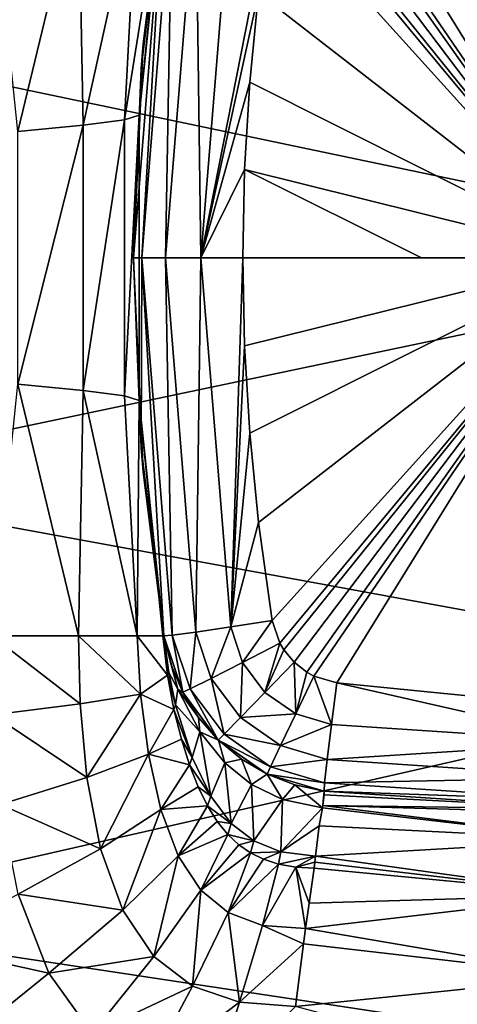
# Model space of a CAD drawing. Header units: millimetres. Extents: x 59 to 120, y -75 to 75.
# Tile 27 of 35: x 108.96 to 113.66, y -7.99 to 2.55. Entities that reach past the tile are written whole.
import ezdxf

# ---------------------------------------------------------------- set-up
doc = ezdxf.new("R2010")
doc.units = ezdxf.units.MM
doc.header["$LTSCALE"] = 65.185185
for name, color, linetype in [('112', 7, 'CONTINUOUS'), ('119', 7, 'CONTINUOUS'), ('120', 7, 'CONTINUOUS'), ('121', 7, 'CONTINUOUS'), ('48', 7, 'CONTINUOUS'), ('49', 7, 'CONTINUOUS'), ('51', 7, 'CONTINUOUS'), ('53', 7, 'CONTINUOUS'), ('57', 7, 'CONTINUOUS'), ('58', 7, 'CONTINUOUS'), ('59', 7, 'CONTINUOUS'), ('60', 7, 'CONTINUOUS'), ('61', 7, 'CONTINUOUS'), ('62', 7, 'CONTINUOUS'), ('78', 7, 'CONTINUOUS'), ('79', 7, 'CONTINUOUS'), ('84', 7, 'CONTINUOUS'), ('85', 7, 'CONTINUOUS')]:
    doc.layers.add(name, color=color, linetype=linetype)

msp = doc.modelspace()

# ---------------------------------------------------------------- linework, layer by layer
at = {"layer": '112', "color": 7, "linetype": 'CONTINUOUS'}
for points in [[(112.363, -4.55, -109.408), (115.17, -5.184, -109.326), (112.306, -4.995, -109.307), (112.363, -4.55, -109.408)], [(112.363, -4.55, -109.408), (113.768, -4.688, -109.422), (115.17, -5.184, -109.326), (112.363, -4.55, -109.408)], [(112.306, -4.995, -109.307), (115.17, -5.184, -109.326), (112.26, -5.371, -109.045), (112.306, -4.995, -109.307)], [(115.17, -5.184, -109.326), (115.169, -5.562, -109.063), (112.26, -5.371, -109.045), (115.17, -5.184, -109.326)], [(112.26, -5.371, -109.045), (115.169, -5.562, -109.063), (112.233, -5.621, -108.66), (112.26, -5.371, -109.045)], [(115.169, -5.562, -109.063), (115.169, -5.813, -108.678), (112.233, -5.621, -108.66), (115.169, -5.562, -109.063)], [(115.169, -5.813, -108.678), (112.227, -5.709, -108.209), (112.233, -5.621, -108.66), (115.169, -5.813, -108.678)], [(115.169, -5.902, -108.227), (112.227, -5.709, -108.209), (115.169, -5.813, -108.678), (115.169, -5.902, -108.227)]]:
    msp.add_3dface(points, dxfattribs=at)
at = {"layer": '119', "color": 7, "linetype": 'CONTINUOUS'}
for points in [[(110.185, 0, -108.249), (110.267, 2.029, -108.24), (110.511, 4.046, -108.212), (110.185, 0, -108.249)], [(110.185, 0, -108.249), (110.511, 4.046, -108.212), (110.274, 0, -108.702), (110.185, 0, -108.249)], [(110.511, 4.046, -108.212), (110.6, 4.04, -108.665), (110.274, 0, -108.702), (110.511, 4.046, -108.212)], [(110.274, 0, -108.702), (110.6, 4.04, -108.665), (110.527, 0, -109.088), (110.274, 0, -108.702)], [(110.6, 4.04, -108.665), (110.851, 4.007, -109.051), (110.527, 0, -109.088), (110.6, 4.04, -108.665)], [(110.527, 0, -109.088), (110.851, 4.007, -109.051), (110.907, 0, -109.35), (110.527, 0, -109.088)], [(110.851, 4.007, -109.051), (111.227, 3.951, -109.313), (110.907, 0, -109.35), (110.851, 4.007, -109.051)], [(111.227, 3.951, -109.313), (111.672, 3.88, -109.412), (110.907, 0, -109.35), (111.227, 3.951, -109.313)], [(111.672, 3.88, -109.412), (111.525, 2.838, -109.429), (110.907, 0, -109.35), (111.672, 3.88, -109.412)], [(111.525, 2.838, -109.429), (111.431, 1.883, -109.44), (110.907, 0, -109.35), (111.525, 2.838, -109.429)], [(111.431, 1.883, -109.44), (111.376, 0.946, -109.447), (110.907, 0, -109.35), (111.431, 1.883, -109.44)], [(111.376, 0.946, -109.447), (111.358, 0, -109.449), (110.907, 0, -109.35), (111.376, 0.946, -109.447)]]:
    msp.add_3dface(points, dxfattribs=at)
at = {"layer": '120', "color": 7, "linetype": 'CONTINUOUS'}
for points in [[(110.267, -2.029, -108.24), (110.185, 0, -108.249), (110.274, 0, -108.702), (110.267, -2.029, -108.24)], [(110.511, -4.046, -108.212), (110.267, -2.029, -108.24), (110.274, 0, -108.702), (110.511, -4.046, -108.212)], [(110.511, -4.046, -108.212), (110.274, 0, -108.702), (110.6, -4.04, -108.665), (110.511, -4.046, -108.212)], [(110.274, 0, -108.702), (110.527, 0, -109.088), (110.6, -4.04, -108.665), (110.274, 0, -108.702)], [(110.527, 0, -109.088), (110.907, 0, -109.35), (110.851, -4.007, -109.051), (110.527, 0, -109.088)], [(110.6, -4.04, -108.665), (110.527, 0, -109.088), (110.851, -4.007, -109.051), (110.6, -4.04, -108.665)], [(110.851, -4.007, -109.051), (110.907, 0, -109.35), (111.227, -3.951, -109.313), (110.851, -4.007, -109.051)], [(110.907, 0, -109.35), (111.358, 0, -109.449), (111.227, -3.951, -109.313), (110.907, 0, -109.35)], [(111.358, 0, -109.449), (111.376, -0.94, -109.447), (111.227, -3.951, -109.313), (111.358, 0, -109.449)], [(111.376, -0.94, -109.447), (111.431, -1.876, -109.44), (111.227, -3.951, -109.313), (111.376, -0.94, -109.447)], [(111.431, -1.876, -109.44), (111.525, -2.833, -109.429), (111.227, -3.951, -109.313), (111.431, -1.876, -109.44)], [(111.525, -2.833, -109.429), (111.672, -3.88, -109.412), (111.227, -3.951, -109.313), (111.525, -2.833, -109.429)]]:
    msp.add_3dface(points, dxfattribs=at)
at = {"layer": '121', "color": 7, "linetype": 'CONTINUOUS'}
for points in [[(111.227, -3.951, -109.313), (111.672, -3.88, -109.412), (111.354, -4.33, -109.307), (111.227, -3.951, -109.313)], [(111.672, -3.88, -109.412), (111.752, -4.123, -109.408), (111.354, -4.33, -109.307), (111.672, -3.88, -109.412)], [(110.851, -4.007, -109.051), (111.227, -3.951, -109.313), (111.018, -4.502, -109.045), (110.851, -4.007, -109.051)], [(111.227, -3.951, -109.313), (111.354, -4.33, -109.307), (111.018, -4.502, -109.045), (111.227, -3.951, -109.313)], [(110.712, -4.65, -108.208), (110.511, -4.046, -108.212), (110.6, -4.04, -108.665), (110.712, -4.65, -108.208)], [(110.6, -4.04, -108.665), (110.851, -4.007, -109.051), (110.793, -4.614, -108.66), (110.6, -4.04, -108.665)], [(110.712, -4.65, -108.208), (110.6, -4.04, -108.665), (110.793, -4.614, -108.66), (110.712, -4.65, -108.208)], [(110.851, -4.007, -109.051), (111.018, -4.502, -109.045), (110.793, -4.614, -108.66), (110.851, -4.007, -109.051)], [(111.752, -4.123, -109.408), (111.594, -4.651, -109.304), (111.354, -4.33, -109.307), (111.752, -4.123, -109.408)], [(111.752, -4.123, -109.408), (111.796, -4.197, -109.407), (111.594, -4.651, -109.304), (111.752, -4.123, -109.408)], [(111.796, -4.197, -109.407), (111.906, -4.329, -109.406), (111.594, -4.651, -109.304), (111.796, -4.197, -109.407)], [(111.354, -4.33, -109.307), (111.331, -4.921, -109.042), (111.018, -4.502, -109.045), (111.354, -4.33, -109.307)], [(111.594, -4.651, -109.304), (111.331, -4.921, -109.042), (111.354, -4.33, -109.307), (111.594, -4.651, -109.304)], [(111.906, -4.329, -109.406), (111.923, -4.88, -109.304), (111.594, -4.651, -109.304), (111.906, -4.329, -109.406)], [(111.906, -4.329, -109.406), (112.042, -4.435, -109.406), (111.923, -4.88, -109.304), (111.906, -4.329, -109.406)], [(111.018, -4.502, -109.045), (111.156, -5.1, -108.657), (110.793, -4.614, -108.66), (111.018, -4.502, -109.045)], [(111.331, -4.921, -109.042), (111.156, -5.1, -108.657), (111.018, -4.502, -109.045), (111.331, -4.921, -109.042)], [(112.042, -4.435, -109.406), (112.117, -4.477, -109.406), (111.923, -4.88, -109.304), (112.042, -4.435, -109.406)], [(112.117, -4.477, -109.406), (112.306, -4.995, -109.307), (111.923, -4.88, -109.304), (112.117, -4.477, -109.406)], [(112.117, -4.477, -109.406), (112.363, -4.55, -109.408), (112.306, -4.995, -109.307), (112.117, -4.477, -109.406)], [(111.093, -5.162, -108.206), (110.712, -4.65, -108.208), (110.793, -4.614, -108.66), (111.093, -5.162, -108.206)], [(111.156, -5.1, -108.657), (111.093, -5.162, -108.206), (110.793, -4.614, -108.66), (111.156, -5.1, -108.657)], [(111.594, -4.651, -109.304), (111.923, -4.88, -109.304), (111.331, -4.921, -109.042), (111.594, -4.651, -109.304)], [(111.331, -4.921, -109.042), (111.76, -5.22, -109.042), (111.156, -5.1, -108.657), (111.331, -4.921, -109.042)], [(111.923, -4.88, -109.304), (111.76, -5.22, -109.042), (111.331, -4.921, -109.042), (111.923, -4.88, -109.304)], [(111.923, -4.88, -109.304), (112.306, -4.995, -109.307), (111.76, -5.22, -109.042), (111.923, -4.88, -109.304)], [(112.306, -4.995, -109.307), (112.26, -5.371, -109.045), (111.76, -5.22, -109.042), (112.306, -4.995, -109.307)], [(111.652, -5.447, -108.657), (111.093, -5.162, -108.206), (111.156, -5.1, -108.657), (111.652, -5.447, -108.657)], [(111.616, -5.527, -108.206), (111.093, -5.162, -108.206), (111.652, -5.447, -108.657), (111.616, -5.527, -108.206)], [(111.76, -5.22, -109.042), (111.652, -5.447, -108.657), (111.156, -5.1, -108.657), (111.76, -5.22, -109.042)], [(111.76, -5.22, -109.042), (112.26, -5.371, -109.045), (111.652, -5.447, -108.657), (111.76, -5.22, -109.042)], [(112.26, -5.371, -109.045), (112.233, -5.621, -108.66), (111.652, -5.447, -108.657), (112.26, -5.371, -109.045)], [(112.233, -5.621, -108.66), (111.616, -5.527, -108.206), (111.652, -5.447, -108.657), (112.233, -5.621, -108.66)], [(112.227, -5.709, -108.209), (111.616, -5.527, -108.206), (112.233, -5.621, -108.66), (112.227, -5.709, -108.209)]]:
    msp.add_3dface(points, dxfattribs=at)
at = {"layer": '48', "color": 7, "linetype": 'CONTINUOUS'}
for points in [[(106.2, 2.394, -5.125), (117.605, 4.48, -5.441), (106.2, 7.078, -6.116), (106.2, 2.394, -5.125)], [(117.626, 0, -5), (117.605, 4.48, -5.441), (106.2, 2.394, -5.125), (117.626, 0, -5)], [(106.2, -2.394, -5.125), (117.626, 0, -5), (106.2, 2.394, -5.125), (106.2, -2.394, -5.125)], [(117.605, -4.48, -5.441), (117.626, 0, -5), (106.2, -2.394, -5.125), (117.605, -4.48, -5.441)], [(106.2, -7.078, -6.116), (117.605, -4.48, -5.441), (106.2, -2.394, -5.125), (106.2, -7.078, -6.116)], [(117.597, -8.798, -6.749), (117.605, -4.48, -5.441), (106.2, -7.078, -6.116), (117.597, -8.798, -6.749)], [(106.2, -11.455, -8.055), (117.597, -8.798, -6.749), (106.2, -7.078, -6.116), (106.2, -11.455, -8.055)]]:
    msp.add_3dface(points, dxfattribs=at)
at = {"layer": '49', "color": 7, "linetype": 'CONTINUOUS'}
for points in [[(112.227, -5.709, -108.209), (115.169, -5.902, -108.227), (112.227, -5.709, -58.57), (112.227, -5.709, -108.209)], [(112.227, -5.709, -58.57), (115.169, -5.902, -108.227), (115.167, -5.902, -58.57), (112.227, -5.709, -58.57)]]:
    msp.add_3dface(points, dxfattribs=at)
at = {"layer": '51', "color": 7, "linetype": 'CONTINUOUS'}
for points in [[(110.511, 4.046, -108.212), (110.267, 2.029, -108.24), (110.511, 4.046, -58.57), (110.511, 4.046, -108.212)], [(110.511, 4.046, -58.57), (110.267, 2.029, -108.24), (110.289, 2.292, -58.57), (110.511, 4.046, -58.57)], [(110.267, 2.029, -108.24), (110.185, 0, -108.249), (110.289, 2.292, -58.57), (110.267, 2.029, -108.24)], [(110.289, 2.292, -58.57), (110.185, 0, -108.249), (110.185, -0.011, -58.57), (110.289, 2.292, -58.57)], [(110.185, 0, -108.249), (110.267, -2.029, -108.24), (110.185, -0.011, -58.57), (110.185, 0, -108.249)], [(110.185, -0.011, -58.57), (110.267, -2.029, -108.24), (110.289, -2.291, -58.57), (110.185, -0.011, -58.57)], [(110.267, -2.029, -108.24), (110.511, -4.046, -108.212), (110.289, -2.291, -58.57), (110.267, -2.029, -108.24)], [(110.289, -2.291, -58.57), (110.511, -4.046, -108.212), (110.511, -4.046, -58.57), (110.289, -2.291, -58.57)]]:
    msp.add_3dface(points, dxfattribs=at)
at = {"layer": '53', "color": 7, "linetype": 'CONTINUOUS'}
for points in [[(110.511, -4.046, -58.57), (110.511, -4.046, -108.212), (110.712, -4.65, -108.208), (110.511, -4.046, -58.57)], [(110.511, -4.046, -58.57), (110.712, -4.65, -108.208), (110.588, -4.357, -58.57), (110.511, -4.046, -58.57)], [(110.588, -4.357, -58.57), (110.712, -4.65, -108.208), (110.713, -4.652, -58.57), (110.588, -4.357, -58.57)], [(110.712, -4.65, -108.208), (111.093, -5.162, -108.206), (110.713, -4.652, -58.57), (110.712, -4.65, -108.208)], [(110.713, -4.652, -58.57), (111.093, -5.162, -108.206), (110.883, -4.922, -58.57), (110.713, -4.652, -58.57)], [(110.883, -4.922, -58.57), (111.093, -5.162, -108.206), (111.094, -5.162, -58.57), (110.883, -4.922, -58.57)], [(111.093, -5.162, -108.206), (111.616, -5.527, -108.206), (111.094, -5.162, -58.57), (111.093, -5.162, -108.206)], [(111.094, -5.162, -58.57), (111.616, -5.527, -108.206), (111.341, -5.365, -58.57), (111.094, -5.162, -58.57)], [(111.341, -5.365, -58.57), (111.616, -5.527, -108.206), (111.616, -5.527, -58.57), (111.341, -5.365, -58.57)], [(111.616, -5.527, -108.206), (112.227, -5.709, -108.209), (111.616, -5.527, -58.57), (111.616, -5.527, -108.206)], [(111.616, -5.527, -58.57), (112.227, -5.709, -108.209), (111.915, -5.642, -58.57), (111.616, -5.527, -58.57)], [(112.227, -5.709, -108.209), (112.227, -5.709, -58.57), (111.915, -5.642, -58.57), (112.227, -5.709, -108.209)]]:
    msp.add_3dface(points, dxfattribs=at)
at = {"layer": '57', "color": 7, "linetype": 'CONTINUOUS'}
for points in [[(108.677, -4.891, -51.358), (108.666, -4.045, -51.505), (109.611, -4.773, -52.298), (108.677, -4.891, -51.358)], [(109.611, -4.773, -52.298), (108.666, -4.045, -51.505), (109.595, -4.045, -52.417), (109.611, -4.773, -52.298)], [(109.611, -4.773, -52.298), (109.595, -4.045, -52.417), (110.259, -4.671, -53.462), (109.611, -4.773, -52.298)], [(110.259, -4.671, -53.462), (109.595, -4.045, -52.417), (110.224, -4.045, -53.56), (110.259, -4.671, -53.462)], [(110.259, -4.671, -53.462), (110.224, -4.045, -53.56), (110.548, -4.468, -54.771), (110.259, -4.671, -53.462)], [(110.548, -4.468, -54.771), (110.224, -4.045, -53.56), (110.5, -4.046, -54.827), (110.548, -4.468, -54.771)], [(110.618, -4.836, -54.704), (110.259, -4.671, -53.462), (110.548, -4.468, -54.771), (110.618, -4.836, -54.704)], [(109.684, -5.562, -52.117), (109.611, -4.773, -52.298), (110.259, -4.671, -53.462), (109.684, -5.562, -52.117)], [(110.344, -5.312, -53.317), (109.684, -5.562, -52.117), (110.259, -4.671, -53.462), (110.344, -5.312, -53.317)], [(110.344, -5.312, -53.317), (110.259, -4.671, -53.462), (110.618, -4.836, -54.704), (110.344, -5.312, -53.317)], [(109.684, -5.562, -52.117), (108.677, -4.891, -51.358), (109.611, -4.773, -52.298), (109.684, -5.562, -52.117)], [(110.699, -5.153, -54.625), (110.344, -5.312, -53.317), (110.618, -4.836, -54.704), (110.699, -5.153, -54.625)], [(108.758, -5.851, -51.133), (108.677, -4.891, -51.358), (109.684, -5.562, -52.117), (108.758, -5.851, -51.133)], [(110.786, -5.428, -54.539), (110.344, -5.312, -53.317), (110.699, -5.153, -54.625), (110.786, -5.428, -54.539)], [(109.832, -6.326, -51.882), (109.684, -5.562, -52.117), (110.344, -5.312, -53.317), (109.832, -6.326, -51.882)], [(110.478, -5.905, -53.128), (109.832, -6.326, -51.882), (110.344, -5.312, -53.317), (110.478, -5.905, -53.128)], [(110.478, -5.905, -53.128), (110.344, -5.312, -53.317), (110.786, -5.428, -54.539), (110.478, -5.905, -53.128)], [(110.879, -5.664, -54.45), (110.478, -5.905, -53.128), (110.786, -5.428, -54.539), (110.879, -5.664, -54.45)], [(109.832, -6.326, -51.882), (108.758, -5.851, -51.133), (109.684, -5.562, -52.117), (109.832, -6.326, -51.882)], [(110.978, -5.865, -54.363), (110.478, -5.905, -53.128), (110.879, -5.664, -54.45), (110.978, -5.865, -54.363)], [(108.949, -6.811, -50.838), (108.758, -5.851, -51.133), (109.832, -6.326, -51.882), (108.949, -6.811, -50.838)], [(110.665, -6.4, -52.927), (110.478, -5.905, -53.128), (110.978, -5.865, -54.363), (110.665, -6.4, -52.927)], [(111.083, -6.034, -54.283), (110.665, -6.4, -52.927), (110.978, -5.865, -54.363), (111.083, -6.034, -54.283)], [(110.071, -6.984, -51.629), (109.832, -6.326, -51.882), (110.478, -5.905, -53.128), (110.071, -6.984, -51.629)], [(110.665, -6.4, -52.927), (110.071, -6.984, -51.629), (110.478, -5.905, -53.128), (110.665, -6.4, -52.927)], [(111.196, -6.174, -54.216), (110.665, -6.4, -52.927), (111.083, -6.034, -54.283), (111.196, -6.174, -54.216)], [(110.905, -6.768, -52.757), (110.665, -6.4, -52.927), (111.196, -6.174, -54.216), (110.905, -6.768, -52.757)], [(111.313, -6.284, -54.165), (110.905, -6.768, -52.757), (111.196, -6.174, -54.216), (111.313, -6.284, -54.165)], [(111.439, -6.37, -54.131), (110.905, -6.768, -52.757), (111.313, -6.284, -54.165), (111.439, -6.37, -54.131)], [(110.071, -6.984, -51.629), (108.949, -6.811, -50.838), (109.832, -6.326, -51.882), (110.071, -6.984, -51.629)], [(110.403, -7.479, -51.413), (110.071, -6.984, -51.629), (110.665, -6.4, -52.927), (110.403, -7.479, -51.413)], [(110.905, -6.768, -52.757), (110.403, -7.479, -51.413), (110.665, -6.4, -52.927), (110.905, -6.768, -52.757)], [(111.2, -7.01, -52.65), (110.905, -6.768, -52.757), (111.439, -6.37, -54.131), (111.2, -7.01, -52.65)], [(111.579, -6.439, -54.11), (111.2, -7.01, -52.65), (111.439, -6.37, -54.131), (111.579, -6.439, -54.11)], [(111.739, -6.49, -54.102), (111.2, -7.01, -52.65), (111.579, -6.439, -54.11), (111.739, -6.49, -54.102)], [(111.568, -7.147, -52.61), (111.2, -7.01, -52.65), (111.739, -6.49, -54.102), (111.568, -7.147, -52.61)], [(111.923, -6.523, -54.104), (111.568, -7.147, -52.61), (111.739, -6.49, -54.102), (111.923, -6.523, -54.104)], [(112.027, -7.181, -52.627), (111.568, -7.147, -52.61), (111.923, -6.523, -54.104), (112.027, -7.181, -52.627)], [(112.066, -6.91, -53.195), (112.027, -7.181, -52.627), (111.923, -6.523, -54.104), (112.066, -6.91, -53.195)], [(112.121, -6.535, -54.117), (112.066, -6.91, -53.195), (111.923, -6.523, -54.104), (112.121, -6.535, -54.117)], [(109.277, -7.658, -50.519), (107.897, -7.354, -50.056), (108.949, -6.811, -50.838), (109.277, -7.658, -50.519)], [(109.277, -7.658, -50.519), (108.949, -6.811, -50.838), (110.071, -6.984, -51.629), (109.277, -7.658, -50.519)], [(110.817, -7.799, -51.271), (110.403, -7.479, -51.413), (110.905, -6.768, -52.757), (110.817, -7.799, -51.271)], [(111.2, -7.01, -52.65), (110.817, -7.799, -51.271), (110.905, -6.768, -52.757), (111.2, -7.01, -52.65)], [(110.403, -7.479, -51.413), (109.277, -7.658, -50.519), (110.071, -6.984, -51.629), (110.403, -7.479, -51.413)], [(111.321, -7.968, -51.212), (110.817, -7.799, -51.271), (111.2, -7.01, -52.65), (111.321, -7.968, -51.212)], [(111.568, -7.147, -52.61), (111.321, -7.968, -51.212), (111.2, -7.01, -52.65), (111.568, -7.147, -52.61)], [(112.006, -7.345, -52.312), (111.321, -7.968, -51.212), (111.568, -7.147, -52.61), (112.006, -7.345, -52.312)], [(112.027, -7.181, -52.627), (112.006, -7.345, -52.312), (111.568, -7.147, -52.61), (112.027, -7.181, -52.627)], [(108.342, -8.411, -49.65), (107.897, -7.354, -50.056), (109.277, -7.658, -50.519), (108.342, -8.411, -49.65)], [(111.921, -8.015, -51.203), (111.321, -7.968, -51.212), (112.006, -7.345, -52.312), (111.921, -8.015, -51.203)], [(109.743, -8.304, -50.24), (109.277, -7.658, -50.519), (110.403, -7.479, -51.413), (109.743, -8.304, -50.24)], [(110.817, -7.799, -51.271), (109.743, -8.304, -50.24), (110.403, -7.479, -51.413), (110.817, -7.799, -51.271)], [(109.743, -8.304, -50.24), (108.342, -8.411, -49.65), (109.277, -7.658, -50.519), (109.743, -8.304, -50.24)], [(110.324, -8.722, -50.048), (109.743, -8.304, -50.24), (110.817, -7.799, -51.271), (110.324, -8.722, -50.048)], [(111.321, -7.968, -51.212), (110.324, -8.722, -50.048), (110.817, -7.799, -51.271), (111.321, -7.968, -51.212)], [(111.014, -8.939, -49.958), (110.324, -8.722, -50.048), (111.321, -7.968, -51.212), (111.014, -8.939, -49.958)], [(111.921, -8.015, -51.203), (111.014, -8.939, -49.958), (111.321, -7.968, -51.212), (111.921, -8.015, -51.203)]]:
    msp.add_3dface(points, dxfattribs=at)
at = {"layer": '58', "color": 7, "linetype": 'CONTINUOUS'}
for points in [[(110.548, -4.468, -54.771), (110.5, -4.046, -54.827), (110.563, -4.439, -55.092), (110.548, -4.468, -54.771)], [(110.563, -4.439, -55.092), (110.5, -4.046, -54.827), (110.509, -4.046, -54.984), (110.563, -4.439, -55.092)], [(110.511, -4.046, -55.141), (110.563, -4.439, -55.092), (110.509, -4.046, -54.984), (110.511, -4.046, -55.141)], [(110.636, -4.786, -55.031), (110.548, -4.468, -54.771), (110.563, -4.439, -55.092), (110.636, -4.786, -55.031)], [(110.618, -4.836, -54.704), (110.548, -4.468, -54.771), (110.636, -4.786, -55.031), (110.618, -4.836, -54.704)], [(110.814, -5.348, -54.88), (110.618, -4.836, -54.704), (110.636, -4.786, -55.031), (110.814, -5.348, -54.88)], [(110.699, -5.153, -54.625), (110.618, -4.836, -54.704), (110.814, -5.348, -54.88), (110.699, -5.153, -54.625)], [(110.786, -5.428, -54.539), (110.699, -5.153, -54.625), (110.814, -5.348, -54.88), (110.786, -5.428, -54.539)], [(111.013, -5.761, -54.715), (110.786, -5.428, -54.539), (110.814, -5.348, -54.88), (111.013, -5.761, -54.715)], [(110.879, -5.664, -54.45), (110.786, -5.428, -54.539), (111.013, -5.761, -54.715), (110.879, -5.664, -54.45)], [(110.978, -5.865, -54.363), (110.879, -5.664, -54.45), (111.013, -5.761, -54.715), (110.978, -5.865, -54.363)], [(111.233, -6.054, -54.576), (110.978, -5.865, -54.363), (111.013, -5.761, -54.715), (111.233, -6.054, -54.576)], [(111.083, -6.034, -54.283), (110.978, -5.865, -54.363), (111.233, -6.054, -54.576), (111.083, -6.034, -54.283)], [(111.196, -6.174, -54.216), (111.083, -6.034, -54.283), (111.233, -6.054, -54.576), (111.196, -6.174, -54.216)], [(111.473, -6.241, -54.497), (111.196, -6.174, -54.216), (111.233, -6.054, -54.576), (111.473, -6.241, -54.497)], [(111.313, -6.284, -54.165), (111.196, -6.174, -54.216), (111.473, -6.241, -54.497), (111.313, -6.284, -54.165)], [(111.439, -6.37, -54.131), (111.313, -6.284, -54.165), (111.473, -6.241, -54.497), (111.439, -6.37, -54.131)], [(111.765, -6.358, -54.471), (111.439, -6.37, -54.131), (111.473, -6.241, -54.497), (111.765, -6.358, -54.471)], [(111.579, -6.439, -54.11), (111.439, -6.37, -54.131), (111.765, -6.358, -54.471), (111.579, -6.439, -54.11)], [(111.739, -6.49, -54.102), (111.579, -6.439, -54.11), (111.765, -6.358, -54.471), (111.739, -6.49, -54.102)], [(112.137, -6.406, -54.485), (111.739, -6.49, -54.102), (111.765, -6.358, -54.471), (112.137, -6.406, -54.485)], [(111.923, -6.523, -54.104), (111.739, -6.49, -54.102), (112.137, -6.406, -54.485), (111.923, -6.523, -54.104)], [(112.129, -6.469, -54.3), (111.923, -6.523, -54.104), (112.137, -6.406, -54.485), (112.129, -6.469, -54.3)], [(112.121, -6.535, -54.117), (111.923, -6.523, -54.104), (112.129, -6.469, -54.3), (112.121, -6.535, -54.117)]]:
    msp.add_3dface(points, dxfattribs=at)
at = {"layer": '59', "color": 7, "linetype": 'CONTINUOUS'}
for points in [[(110.511, -4.046, -58.57), (110.588, -4.357, -58.57), (110.511, -4.046, -56.856), (110.511, -4.046, -58.57)], [(110.511, -4.046, -56.856), (110.588, -4.357, -58.57), (110.661, -4.616, -56.805), (110.511, -4.046, -56.856)], [(110.563, -4.439, -55.092), (110.511, -4.046, -55.141), (110.661, -4.616, -56.805), (110.563, -4.439, -55.092)], [(110.511, -4.046, -55.141), (110.511, -4.046, -56.856), (110.661, -4.616, -56.805), (110.511, -4.046, -55.141)], [(110.588, -4.357, -58.57), (110.713, -4.652, -58.57), (110.661, -4.616, -56.805), (110.588, -4.357, -58.57)], [(110.636, -4.786, -55.031), (110.563, -4.439, -55.092), (110.661, -4.616, -56.805), (110.636, -4.786, -55.031)], [(110.636, -4.786, -55.031), (110.661, -4.616, -56.805), (110.896, -5.074, -56.721), (110.636, -4.786, -55.031)], [(110.713, -4.652, -58.57), (110.883, -4.922, -58.57), (110.661, -4.616, -56.805), (110.713, -4.652, -58.57)], [(110.661, -4.616, -56.805), (110.883, -4.922, -58.57), (110.896, -5.074, -56.721), (110.661, -4.616, -56.805)], [(110.814, -5.348, -54.88), (110.636, -4.786, -55.031), (110.896, -5.074, -56.721), (110.814, -5.348, -54.88)], [(110.883, -4.922, -58.57), (111.094, -5.162, -58.57), (110.896, -5.074, -56.721), (110.883, -4.922, -58.57)], [(111.013, -5.761, -54.715), (110.814, -5.348, -54.88), (110.896, -5.074, -56.721), (111.013, -5.761, -54.715)], [(110.896, -5.074, -56.721), (111.094, -5.162, -58.57), (111.164, -5.407, -56.621), (110.896, -5.074, -56.721)], [(111.013, -5.761, -54.715), (110.896, -5.074, -56.721), (111.164, -5.407, -56.621), (111.013, -5.761, -54.715)], [(111.094, -5.162, -58.57), (111.341, -5.365, -58.57), (111.164, -5.407, -56.621), (111.094, -5.162, -58.57)], [(111.164, -5.407, -56.621), (111.341, -5.365, -58.57), (111.45, -5.637, -56.548), (111.164, -5.407, -56.621)], [(111.341, -5.365, -58.57), (111.616, -5.527, -58.57), (111.45, -5.637, -56.548), (111.341, -5.365, -58.57)], [(111.233, -6.054, -54.576), (111.013, -5.761, -54.715), (111.164, -5.407, -56.621), (111.233, -6.054, -54.576)], [(111.233, -6.054, -54.576), (111.164, -5.407, -56.621), (111.45, -5.637, -56.548), (111.233, -6.054, -54.576)], [(111.45, -5.637, -56.548), (111.616, -5.527, -58.57), (111.781, -5.797, -56.523), (111.45, -5.637, -56.548)], [(111.616, -5.527, -58.57), (111.915, -5.642, -58.57), (111.781, -5.797, -56.523), (111.616, -5.527, -58.57)], [(111.473, -6.241, -54.497), (111.233, -6.054, -54.576), (111.45, -5.637, -56.548), (111.473, -6.241, -54.497)], [(111.473, -6.241, -54.497), (111.45, -5.637, -56.548), (111.781, -5.797, -56.523), (111.473, -6.241, -54.497)], [(111.781, -5.797, -56.523), (111.915, -5.642, -58.57), (112.21, -5.887, -56.537), (111.781, -5.797, -56.523)], [(111.915, -5.642, -58.57), (112.227, -5.709, -58.57), (112.21, -5.887, -56.537), (111.915, -5.642, -58.57)], [(111.765, -6.358, -54.471), (111.473, -6.241, -54.497), (111.781, -5.797, -56.523), (111.765, -6.358, -54.471)], [(111.765, -6.358, -54.471), (111.781, -5.797, -56.523), (112.21, -5.887, -56.537), (111.765, -6.358, -54.471)], [(112.21, -5.887, -56.537), (112.227, -5.709, -58.57), (112.228, -5.747, -57.656), (112.21, -5.887, -56.537)], [(112.215, -5.862, -56.69), (112.21, -5.887, -56.537), (112.228, -5.747, -57.656), (112.215, -5.862, -56.69)], [(111.765, -6.358, -54.471), (112.21, -5.887, -56.537), (112.175, -6.082, -55.598), (111.765, -6.358, -54.471)], [(112.137, -6.406, -54.485), (111.765, -6.358, -54.471), (112.175, -6.082, -55.598), (112.137, -6.406, -54.485)]]:
    msp.add_3dface(points, dxfattribs=at)
at = {"layer": '60', "color": 7, "linetype": 'CONTINUOUS'}
for points in [[(109.595, 4.045, -52.417), (108.944, 1.354, -52.042), (108.666, 4.045, -51.505), (109.595, 4.045, -52.417)], [(109.644, 1.421, -52.888), (108.944, 1.354, -52.042), (109.595, 4.045, -52.417), (109.644, 1.421, -52.888)], [(110.224, 4.045, -53.56), (109.644, 1.421, -52.888), (109.595, 4.045, -52.417), (110.224, 4.045, -53.56)], [(110.089, 1.479, -53.893), (109.644, 1.421, -52.888), (110.224, 4.045, -53.56), (110.089, 1.479, -53.893)], [(110.247, 1.53, -54.978), (110.089, 1.479, -53.893), (110.5, 4.046, -54.827), (110.247, 1.53, -54.978)], [(110.5, 4.046, -54.827), (110.089, 1.479, -53.893), (110.224, 4.045, -53.56), (110.5, 4.046, -54.827)], [(110.089, -1.476, -53.893), (109.644, -1.418, -52.889), (110.089, 1.479, -53.893), (110.089, -1.476, -53.893)], [(110.089, 1.479, -53.893), (109.644, -1.418, -52.889), (109.644, 1.421, -52.888), (110.089, 1.479, -53.893)], [(110.246, -1.527, -54.978), (110.089, -1.476, -53.893), (110.247, 1.53, -54.978), (110.246, -1.527, -54.978)], [(110.247, 1.53, -54.978), (110.089, -1.476, -53.893), (110.089, 1.479, -53.893), (110.247, 1.53, -54.978)], [(109.644, 1.421, -52.888), (108.945, -1.352, -52.043), (108.944, 1.354, -52.042), (109.644, 1.421, -52.888)], [(109.644, -1.418, -52.889), (108.945, -1.352, -52.043), (109.644, 1.421, -52.888), (109.644, -1.418, -52.889)], [(109.595, -4.045, -52.417), (108.666, -4.045, -51.505), (108.945, -1.352, -52.043), (109.595, -4.045, -52.417)], [(109.644, -1.418, -52.889), (109.595, -4.045, -52.417), (108.945, -1.352, -52.043), (109.644, -1.418, -52.889)], [(110.224, -4.045, -53.56), (109.595, -4.045, -52.417), (109.644, -1.418, -52.889), (110.224, -4.045, -53.56)], [(110.089, -1.476, -53.893), (110.224, -4.045, -53.56), (109.644, -1.418, -52.889), (110.089, -1.476, -53.893)], [(110.246, -1.527, -54.978), (110.224, -4.045, -53.56), (110.089, -1.476, -53.893), (110.246, -1.527, -54.978)], [(110.5, -4.046, -54.827), (110.224, -4.045, -53.56), (110.246, -1.527, -54.978), (110.5, -4.046, -54.827)]]:
    msp.add_3dface(points, dxfattribs=at)
at = {"layer": '61', "color": 7, "linetype": 'CONTINUOUS'}
for points in [[(110.247, 1.53, -54.978), (110.5, 4.046, -54.827), (110.39, 2.943, -55.225), (110.247, 1.53, -54.978)], [(110.245, 1.521, -55.28), (110.247, 1.53, -54.978), (110.39, 2.943, -55.225), (110.245, 1.521, -55.28)], [(110.246, -1.527, -54.978), (110.247, 1.53, -54.978), (110.245, -1.522, -55.28), (110.246, -1.527, -54.978)], [(110.245, -1.522, -55.28), (110.247, 1.53, -54.978), (110.245, 1.521, -55.28), (110.245, -1.522, -55.28)], [(110.39, -2.943, -55.225), (110.246, -1.527, -54.978), (110.245, -1.522, -55.28), (110.39, -2.943, -55.225)], [(110.509, -4.046, -54.984), (110.5, -4.046, -54.827), (110.246, -1.527, -54.978), (110.509, -4.046, -54.984)], [(110.511, -4.046, -55.141), (110.509, -4.046, -54.984), (110.246, -1.527, -54.978), (110.511, -4.046, -55.141)], [(110.511, -4.046, -55.141), (110.246, -1.527, -54.978), (110.39, -2.943, -55.225), (110.511, -4.046, -55.141)]]:
    msp.add_3dface(points, dxfattribs=at)
at = {"layer": '62', "color": 7, "linetype": 'CONTINUOUS'}
for points in [[(110.511, 4.046, -58.57), (110.289, 2.292, -58.57), (110.511, 4.046, -56.856), (110.511, 4.046, -58.57)], [(110.289, 2.292, -58.57), (110.39, 2.943, -55.225), (110.511, 4.046, -55.141), (110.289, 2.292, -58.57)], [(110.289, 2.292, -58.57), (110.511, 4.046, -55.141), (110.511, 4.046, -56.856), (110.289, 2.292, -58.57)], [(110.289, 2.292, -58.57), (110.245, 1.521, -55.28), (110.39, 2.943, -55.225), (110.289, 2.292, -58.57)], [(110.289, 2.292, -58.57), (110.185, -0.011, -58.57), (110.245, 1.521, -55.28), (110.289, 2.292, -58.57)], [(110.185, -0.011, -58.57), (110.245, -1.522, -55.28), (110.245, 1.521, -55.28), (110.185, -0.011, -58.57)], [(110.185, -0.011, -58.57), (110.289, -2.291, -58.57), (110.245, -1.522, -55.28), (110.185, -0.011, -58.57)], [(110.289, -2.291, -58.57), (110.39, -2.943, -55.225), (110.245, -1.522, -55.28), (110.289, -2.291, -58.57)], [(110.289, -2.291, -58.57), (110.511, -4.046, -58.57), (110.39, -2.943, -55.225), (110.289, -2.291, -58.57)], [(110.511, -4.046, -58.57), (110.511, -4.046, -56.856), (110.39, -2.943, -55.225), (110.511, -4.046, -58.57)], [(110.511, -4.046, -56.856), (110.511, -4.046, -55.141), (110.39, -2.943, -55.225), (110.511, -4.046, -56.856)]]:
    msp.add_3dface(points, dxfattribs=at)
at = {"layer": '78', "color": 7, "linetype": 'CONTINUOUS'}
for points in [[(113.769, 4.688, -109.422), (115.185, 0, -109.5), (112.363, 4.55, -109.408), (113.769, 4.688, -109.422)], [(112.363, 4.55, -109.408), (115.185, 0, -109.5), (112.117, 4.477, -109.406), (112.363, 4.55, -109.408)], [(112.042, 4.435, -109.406), (115.185, 0, -109.5), (111.906, 4.33, -109.406), (112.042, 4.435, -109.406)], [(112.117, 4.477, -109.406), (115.185, 0, -109.5), (112.042, 4.435, -109.406), (112.117, 4.477, -109.406)], [(111.906, 4.33, -109.406), (115.185, 0, -109.5), (111.796, 4.198, -109.407), (111.906, 4.33, -109.406)], [(111.753, 4.124, -109.408), (115.185, 0, -109.5), (111.672, 3.88, -109.412), (111.753, 4.124, -109.408)], [(111.796, 4.198, -109.407), (115.185, 0, -109.5), (111.753, 4.124, -109.408), (111.796, 4.198, -109.407)], [(111.672, 3.88, -109.412), (115.185, 0, -109.5), (111.525, 2.838, -109.429), (111.672, 3.88, -109.412)], [(111.525, 2.838, -109.429), (115.185, 0, -109.5), (111.431, 1.883, -109.44), (111.525, 2.838, -109.429)], [(111.431, 1.883, -109.44), (115.185, 0, -109.5), (111.376, 0.946, -109.447), (111.431, 1.883, -109.44)], [(113.271, 0, -109.484), (111.358, 0, -109.449), (111.376, 0.946, -109.447), (113.271, 0, -109.484)], [(115.185, 0, -109.5), (113.271, 0, -109.484), (111.376, 0.946, -109.447), (115.185, 0, -109.5)]]:
    msp.add_3dface(points, dxfattribs=at)
at = {"layer": '79', "color": 7, "linetype": 'CONTINUOUS'}
for points in [[(111.358, 0, -109.449), (113.271, 0, -109.484), (115.185, 0, -109.5), (111.358, 0, -109.449)], [(111.358, 0, -109.449), (115.185, 0, -109.5), (111.376, -0.94, -109.447), (111.358, 0, -109.449)], [(111.376, -0.94, -109.447), (115.185, 0, -109.5), (111.431, -1.876, -109.44), (111.376, -0.94, -109.447)], [(111.431, -1.876, -109.44), (115.185, 0, -109.5), (111.525, -2.833, -109.429), (111.431, -1.876, -109.44)], [(111.525, -2.833, -109.429), (115.185, 0, -109.5), (111.672, -3.88, -109.412), (111.525, -2.833, -109.429)], [(111.672, -3.88, -109.412), (115.185, 0, -109.5), (111.752, -4.123, -109.408), (111.672, -3.88, -109.412)], [(111.752, -4.123, -109.408), (115.185, 0, -109.5), (111.796, -4.197, -109.407), (111.752, -4.123, -109.408)], [(111.796, -4.197, -109.407), (115.185, 0, -109.5), (111.906, -4.329, -109.406), (111.796, -4.197, -109.407)], [(111.906, -4.329, -109.406), (115.185, 0, -109.5), (112.042, -4.435, -109.406), (111.906, -4.329, -109.406)], [(112.042, -4.435, -109.406), (115.185, 0, -109.5), (112.117, -4.477, -109.406), (112.042, -4.435, -109.406)], [(115.185, 0, -109.5), (112.363, -4.55, -109.408), (112.117, -4.477, -109.406), (115.185, 0, -109.5)], [(112.363, -4.55, -109.408), (115.185, 0, -109.5), (113.768, -4.688, -109.422), (112.363, -4.55, -109.408)]]:
    msp.add_3dface(points, dxfattribs=at)
at = {"layer": '84', "color": 7, "linetype": 'CONTINUOUS'}
for points in [[(112.175, -6.082, -55.598), (112.21, -5.887, -56.537), (115.166, -6.231, -54.815), (112.175, -6.082, -55.598)], [(112.21, -5.887, -56.537), (112.215, -5.862, -56.69), (115.166, -6.231, -54.815), (112.21, -5.887, -56.537)], [(115.166, -6.231, -54.815), (112.215, -5.862, -56.69), (115.166, -5.95, -56.641), (115.166, -6.231, -54.815)], [(112.137, -6.406, -54.485), (112.175, -6.082, -55.598), (115.166, -6.231, -54.815), (112.137, -6.406, -54.485)], [(112.137, -6.406, -54.485), (115.166, -6.231, -54.815), (115.11, -6.818, -53.044), (112.137, -6.406, -54.485)], [(112.129, -6.469, -54.3), (112.137, -6.406, -54.485), (115.11, -6.818, -53.044), (112.129, -6.469, -54.3)], [(112.066, -6.91, -53.195), (112.121, -6.535, -54.117), (115.11, -6.818, -53.044), (112.066, -6.91, -53.195)], [(112.121, -6.535, -54.117), (112.129, -6.469, -54.3), (115.11, -6.818, -53.044), (112.121, -6.535, -54.117)], [(112.027, -7.181, -52.627), (112.066, -6.91, -53.195), (115.11, -6.818, -53.044), (112.027, -7.181, -52.627)], [(112.027, -7.181, -52.627), (115.11, -6.818, -53.044), (115.041, -7.694, -51.397), (112.027, -7.181, -52.627)], [(112.006, -7.345, -52.312), (112.027, -7.181, -52.627), (115.041, -7.694, -51.397), (112.006, -7.345, -52.312)], [(111.921, -8.015, -51.203), (112.006, -7.345, -52.312), (115.041, -7.694, -51.397), (111.921, -8.015, -51.203)], [(111.921, -8.015, -51.203), (115.041, -7.694, -51.397), (114.965, -8.825, -49.951), (111.921, -8.015, -51.203)]]:
    msp.add_3dface(points, dxfattribs=at)
at = {"layer": '85', "color": 7, "linetype": 'CONTINUOUS'}
for points in [[(115.167, -5.902, -58.57), (112.215, -5.862, -56.69), (112.228, -5.747, -57.656), (115.167, -5.902, -58.57)], [(112.227, -5.709, -58.57), (115.167, -5.902, -58.57), (112.228, -5.747, -57.656), (112.227, -5.709, -58.57)], [(112.215, -5.862, -56.69), (115.167, -5.902, -58.57), (115.166, -5.95, -56.641), (112.215, -5.862, -56.69)]]:
    msp.add_3dface(points, dxfattribs=at)

doc.saveas('drawing.dxf')
